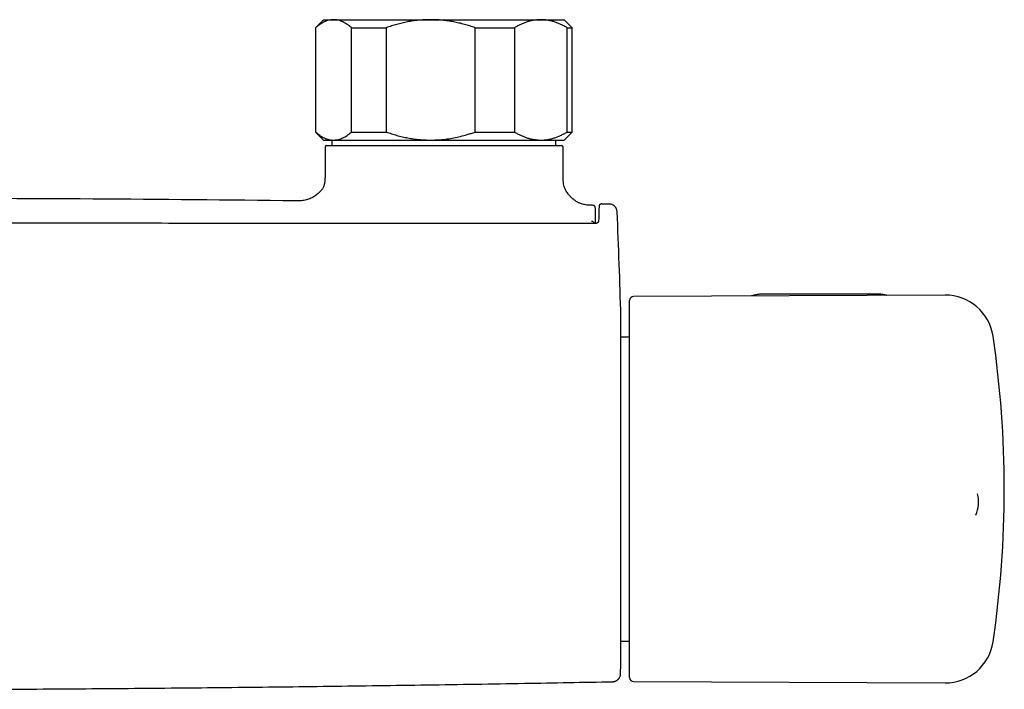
# Model space of a CAD drawing. Header units: millimetres. Extents: x 8 to 1577, y 12 to 2536.
# Tile 5 of 108: x 824 to 947, y 1189 to 1273. Entities that reach past the tile are written whole.
import ezdxf

# ---------------------------------------------------------------- set-up
doc = ezdxf.new("R2010")
doc.units = ezdxf.units.MM

msp = doc.modelspace()

# ---------------------------------------------------------------- linework, layer by layer
at = {"color": 7, "linetype": 'Continuous', "lineweight": 30}
for p, q in [((862.1, 1272.65), (861.1, 1271.65)), ((862.1, 1272.65), (863.37, 1272.65)), ((863.37, 1272.65), (875.47, 1272.65)), ((875.47, 1272.65), (889.2, 1272.65)), ((889.2, 1272.65), (892.1, 1272.65)), ((893.1, 1271.65), (892.1, 1272.65)), ((861.1, 1271.65), (861.1, 1258.65)), ((861.1, 1271.65), (861.13, 1271.65)), ((861.13, 1271.65), (861.13, 1258.65)), ((865.61, 1271.65), (869.93, 1271.65)), ((865.61, 1258.65), (865.61, 1271.65)), ((869.93, 1271.65), (869.93, 1258.65)), ((881, 1258.65), (881, 1271.65)), ((881, 1271.65), (885.91, 1271.65)), ((885.91, 1271.65), (885.91, 1258.65)), ((892.49, 1258.65), (892.49, 1271.65)), ((892.49, 1271.65), (893.1, 1271.65)), ((893.1, 1258.65), (893.1, 1271.65)), ((861.1, 1258.65), (862.1, 1257.65)), ((861.1, 1258.65), (861.13, 1258.65)), ((865.61, 1258.65), (869.93, 1258.65)), ((881, 1258.65), (885.91, 1258.65)), ((892.1, 1257.65), (893.1, 1258.65)), ((892.49, 1258.65), (893.1, 1258.65)), ((862.1, 1257.65), (863.37, 1257.65)), ((862.3, 1256.75), (862.3, 1253.15)), ((862.5, 1256.95), (891.79, 1256.95)), ((863.14, 1257.65), (863.14, 1256.95)), ((863.37, 1257.65), (875.47, 1257.65)), ((875.47, 1257.65), (889.2, 1257.65)), ((889.2, 1257.65), (892.1, 1257.65)), ((891.06, 1256.95), (891.06, 1257.65)), ((891.99, 1253.15), (891.99, 1256.75)), ((895.62, 1249.52), (895.62, 1249.52)), ((895.63, 1249.52), (895.67, 1249.51)), ((896.81, 1249.69), (896.81, 1249.69)), ((895.8, 1247.36), (895.8, 1247.24)), ((939.6, 1238.32), (900.76, 1238.15)), ((930.91, 1238.46), (917.11, 1238.46)), ((900.26, 1212.55), (900.26, 1237.65)), ((899.17, 1192.64), (899.17, 1235.66)), ((900.26, 1233.1), (899.17, 1233.1)), ((900.26, 1190.65), (900.26, 1212.55)), ((943.63, 1213.53), (943.63, 1213.54)), ((899.17, 1195.2), (900.26, 1195.2)), ((900.76, 1190.15), (939.6, 1189.98))]:
    msp.add_line(p, q, dxfattribs=at)
at = {"color": 7, "linetype": 'Continuous', "lineweight": 30, "flags": 128}
msp.add_lwpolyline([(896.82, 1249.69), (896.94, 1249.69), (897.05, 1249.69), (897.16, 1249.69), (897.28, 1249.68), (897.39, 1249.68), (897.5, 1249.68), (897.62, 1249.68), (897.73, 1249.68)], dxfattribs=at)
at = {"color": 7, "linetype": 'Continuous', "lineweight": 30}
for centre, radius, start, end in [((862.5, 1256.75), 0.2, 90, 180), ((891.79, 1256.75), 0.2, 0, 90), ((802.1, -3749.82), 5000.21, 89.35207, 89.93125), ((99.46, 1214.15), 800, 1.54039, 2.47664), ((939.62, 1232.32), 6, 8.4268, 90.25), ((900.76, 1237.65), 0.5, 90.25, 180), ((816.96, 1214.15), 130, 351.5732, 8.4268), ((939.76, 1212.52), 4, 336.1073, 14.8173), ((939.62, 1195.98), 6, 269.75, 351.5732), ((99.46, 1214.15), 800, 358.35228, 358.45961), ((900.76, 1190.65), 0.5, 180, 269.75)]:
    msp.add_arc(centre, radius, start, end, dxfattribs=at)
for points, knots in [([(863.37, 1272.65), (863.34, 1272.65), (863.23, 1272.65), (863.02, 1272.63), (862.75, 1272.58), (862.48, 1272.49), (862.2, 1272.38), (861.93, 1272.24), (861.66, 1272.07), (861.39, 1271.87), (861.22, 1271.72), (861.13, 1271.65)], [0, 0, 0, 0, 0.034085, 0.1527, 0.271316, 0.392046, 0.512882, 0.633735, 0.754489, 0.877243, 1, 1, 1, 1]), ([(865.61, 1271.65), (865.52, 1271.72), (865.35, 1271.87), (865.08, 1272.07), (864.8, 1272.24), (864.52, 1272.38), (864.24, 1272.5), (863.95, 1272.59), (863.66, 1272.64), (863.47, 1272.65), (863.37, 1272.65)], [0, 0, 0, 0, 0.122898, 0.245942, 0.369483, 0.493217, 0.619247, 0.745529, 0.87262, 1, 1, 1, 1]), ([(875.47, 1272.65), (875.4, 1272.65), (875.12, 1272.65), (874.61, 1272.63), (873.93, 1272.58), (873.26, 1272.49), (872.59, 1272.38), (871.92, 1272.24), (871.25, 1272.07), (870.59, 1271.87), (870.15, 1271.72), (869.93, 1271.65)], [0, 0, 0, 0, 0.034085, 0.1527, 0.271316, 0.392046, 0.512882, 0.633735, 0.754489, 0.877243, 1, 1, 1, 1]), ([(881, 1271.65), (880.78, 1271.72), (880.34, 1271.87), (879.67, 1272.07), (879, 1272.24), (878.31, 1272.39), (877.61, 1272.5), (876.9, 1272.59), (876.19, 1272.64), (875.71, 1272.65), (875.47, 1272.65)], [0, 0, 0, 0, 0.123055, 0.246106, 0.370182, 0.494254, 0.620027, 0.745797, 0.87262, 1, 1, 1, 1]), ([(889.2, 1272.65), (889.16, 1272.65), (888.99, 1272.65), (888.69, 1272.63), (888.29, 1272.58), (887.89, 1272.49), (887.49, 1272.38), (887.09, 1272.24), (886.69, 1272.07), (886.3, 1271.87), (886.04, 1271.72), (885.91, 1271.65)], [0, 0, 0, 0, 0.031426, 0.150353, 0.269282, 0.389133, 0.508986, 0.631385, 0.753788, 0.876892, 1, 1, 1, 1]), ([(892.49, 1271.65), (892.36, 1271.72), (892.1, 1271.87), (891.7, 1272.07), (891.3, 1272.24), (890.89, 1272.38), (890.47, 1272.5), (890.05, 1272.59), (889.62, 1272.64), (889.34, 1272.65), (889.2, 1272.65)], [0, 0, 0, 0, 0.1229729, 0.2459423, 0.3695815, 0.4932168, 0.6193748, 0.7455295, 0.8727654, 1, 1, 1, 1]), ([(861.13, 1258.65), (861.22, 1258.58), (861.39, 1258.43), (861.66, 1258.23), (861.94, 1258.06), (862.22, 1257.91), (862.5, 1257.8), (862.79, 1257.71), (863.08, 1257.66), (863.27, 1257.65), (863.37, 1257.65)], [0, 0, 0, 0, 0.122973, 0.245942, 0.369581, 0.493217, 0.619247, 0.745529, 0.87262, 1, 1, 1, 1]), ([(863.37, 1257.65), (863.4, 1257.65), (863.51, 1257.65), (863.72, 1257.67), (863.99, 1257.72), (864.26, 1257.81), (864.53, 1257.92), (864.81, 1258.06), (865.08, 1258.23), (865.35, 1258.43), (865.52, 1258.58), (865.61, 1258.65)], [0, 0, 0, 0, 0.0340845, 0.1525819, 0.2713148, 0.3907366, 0.5103766, 0.6323369, 0.7544901, 0.877169, 1, 1, 1, 1]), ([(869.93, 1258.65), (870.15, 1258.58), (870.59, 1258.43), (871.26, 1258.23), (871.94, 1258.06), (872.63, 1257.91), (873.33, 1257.8), (874.04, 1257.71), (874.75, 1257.66), (875.23, 1257.65), (875.47, 1257.65)], [0, 0, 0, 0, 0.122973, 0.245943, 0.369582, 0.493217, 0.619668, 0.746179, 0.87262, 1, 1, 1, 1]), ([(875.47, 1257.65), (875.53, 1257.65), (875.76, 1257.65), (876.16, 1257.66), (876.78, 1257.7), (877.51, 1257.78), (878.35, 1257.92), (879.18, 1258.1), (879.9, 1258.3), (880.51, 1258.48), (880.84, 1258.59), (881, 1258.65)], [0, 0, 0, 0, 0.034085, 0.123056, 0.212027, 0.361727, 0.511433, 0.663656, 0.815887, 0.907943, 1, 1, 1, 1]), ([(885.91, 1258.65), (886.03, 1258.58), (886.29, 1258.43), (886.67, 1258.24), (887.06, 1258.07), (887.46, 1257.93), (887.86, 1257.81), (888.27, 1257.73), (888.68, 1257.67), (888.99, 1257.65), (889.16, 1257.65), (889.2, 1257.65)], [0, 0, 0, 0, 0.119246, 0.2384889, 0.3583379, 0.4781835, 0.6002988, 0.7224112, 0.8454934, 0.9685743, 1, 1, 1, 1]), ([(889.2, 1257.65), (889.33, 1257.65), (889.61, 1257.66), (890.02, 1257.71), (890.43, 1257.79), (890.85, 1257.9), (891.26, 1258.05), (891.67, 1258.22), (892.08, 1258.42), (892.35, 1258.57), (892.49, 1258.65)], [0, 0, 0, 0, 0.122618, 0.245238, 0.368878, 0.492521, 0.618996, 0.745475, 0.872735, 1, 1, 1, 1]), ([(862.3, 1253.15), (862.3, 1253.05), (862.3, 1252.86), (862.29, 1252.58), (862.26, 1252.34), (862.21, 1252.12), (862.15, 1251.92), (862.07, 1251.74), (861.99, 1251.59), (861.91, 1251.48), (861.81, 1251.34), (861.66, 1251.18), (861.45, 1250.99), (861.22, 1250.8), (860.96, 1250.62), (860.68, 1250.46), (860.4, 1250.32), (860.11, 1250.22), (859.82, 1250.14), (859.53, 1250.1), (859.23, 1250.07), (858.95, 1250.07), (858.77, 1250.07), (858.69, 1250.07)], [0, 0, 0, 0, 0.054085, 0.103137, 0.147317, 0.186912, 0.222175, 0.260251, 0.291318, 0.314701, 0.335766, 0.381887, 0.432986, 0.488061, 0.545579, 0.603727, 0.660401, 0.715116, 0.769802, 0.825631, 0.883696, 0.945024, 1, 1, 1, 1]), ([(895.62, 1249.52), (895.51, 1249.52), (895.28, 1249.52), (894.95, 1249.54), (894.64, 1249.59), (894.38, 1249.65), (894.16, 1249.72), (893.98, 1249.8), (893.84, 1249.86), (893.73, 1249.93), (893.62, 1249.99), (893.51, 1250.06), (893.41, 1250.14), (893.31, 1250.22), (893.21, 1250.3), (893.11, 1250.38), (893, 1250.49), (892.87, 1250.62), (892.73, 1250.77), (892.58, 1250.95), (892.42, 1251.17), (892.28, 1251.43), (892.15, 1251.72), (892.06, 1252.04), (892.01, 1252.39), (891.99, 1252.76), (891.99, 1253.02), (891.99, 1253.15)], [0, 0, 0, 0, 0.0582607, 0.1180671, 0.1711433, 0.2177596, 0.2578708, 0.2910617, 0.3166515, 0.3375462, 0.3589068, 0.3807695, 0.403027, 0.4255651, 0.4450218, 0.4664864, 0.4930653, 0.5246886, 0.5610252, 0.6014283, 0.6448424, 0.6975923, 0.7521219, 0.8088327, 0.8685093, 0.9320136, 1, 1, 1, 1]), ([(896.01, 1247.25), (896.01, 1247.36), (896.01, 1247.57), (896.01, 1247.85), (896.01, 1248.1), (896.01, 1248.33), (896, 1248.54), (896, 1248.73), (896, 1248.9), (896, 1249.04), (896, 1249.14), (895.99, 1249.2), (895.98, 1249.27), (895.96, 1249.33), (895.93, 1249.4), (895.87, 1249.45), (895.79, 1249.5), (895.73, 1249.5), (895.7, 1249.51)], [0, 0, 0, 0, 0.083299, 0.155928, 0.2285, 0.301667, 0.377364, 0.45605, 0.537671, 0.621928, 0.708449, 0.765977, 0.819344, 0.868983, 0.904156, 0.937762, 0.969794, 1, 1, 1, 1]), ([(896.78, 1249.69), (896.78, 1249.69), (896.77, 1249.69), (896.75, 1249.69), (896.73, 1249.68), (896.71, 1249.68), (896.69, 1249.67), (896.68, 1249.67), (896.66, 1249.66), (896.65, 1249.66), (896.64, 1249.65), (896.63, 1249.65), (896.62, 1249.64), (896.62, 1249.64), (896.61, 1249.63), (896.6, 1249.63), (896.59, 1249.62), (896.58, 1249.61), (896.57, 1249.61), (896.56, 1249.6), (896.56, 1249.6), (896.55, 1249.59), (896.54, 1249.58), (896.53, 1249.58), (896.53, 1249.57), (896.52, 1249.56), (896.51, 1249.55), (896.5, 1249.54), (896.49, 1249.54), (896.49, 1249.53), (896.48, 1249.51), (896.47, 1249.48), (896.46, 1249.42), (896.46, 1249.33), (896.45, 1249.22), (896.44, 1249.09), (896.44, 1248.95), (896.43, 1248.78), (896.42, 1248.59), (896.42, 1248.37), (896.41, 1248.12), (896.41, 1247.84), (896.4, 1247.63), (896.4, 1247.53)], [0, 0, 0, 0, 0.028756, 0.072894, 0.114664, 0.154066, 0.19046, 0.224569, 0.256393, 0.285933, 0.313664, 0.339028, 0.362189, 0.38387, 0.404157, 0.428614, 0.450685, 0.47037, 0.481653, 0.491969, 0.501317, 0.510029, 0.520433, 0.532979, 0.54677, 0.562462, 0.580063, 0.599633, 0.621183, 0.643397, 0.66734, 0.692989, 0.720347, 0.749407, 0.780155, 0.804325, 0.829445, 0.855513, 0.882527, 0.910485, 0.939383, 0.96922, 1, 1, 1, 1]), ([(898.71, 1248.72), (898.7, 1248.77), (898.69, 1248.88), (898.65, 1249.01), (898.61, 1249.12), (898.56, 1249.21), (898.5, 1249.29), (898.44, 1249.36), (898.37, 1249.43), (898.29, 1249.49), (898.19, 1249.55), (898.09, 1249.6), (897.97, 1249.64), (897.85, 1249.67), (897.77, 1249.67), (897.73, 1249.68)], [0, 0, 0, 0, 0.104023, 0.206955, 0.274143, 0.339643, 0.409982, 0.469018, 0.533245, 0.602357, 0.675901, 0.753262, 0.833675, 0.916248, 1, 1, 1, 1]), ([(898.71, 1248.72), (898.71, 1248.72), (898.71, 1248.72), (898.71, 1248.72), (898.71, 1248.72), (898.71, 1248.72)], [0, 0, 0, 0, 0.499464, 0.996092, 1, 1, 1, 1]), ([(895.9, 1247.24), (895.67, 1247.24), (895.23, 1247.24), (894.59, 1247.24), (893.98, 1247.24), (893.41, 1247.24), (892.89, 1247.24), (892.4, 1247.24), (891.96, 1247.24), (891.55, 1247.24), (891.18, 1247.24), (890.85, 1247.24), (890.53, 1247.24), (890.23, 1247.25), (889.93, 1247.25), (889.63, 1247.25), (889.32, 1247.25), (888.68, 1247.25), (887.7, 1247.25), (886.38, 1247.25), (883.14, 1247.25), (876.13, 1247.26), (865.79, 1247.26), (854.06, 1247.26), (842.06, 1247.27), (829.34, 1247.27), (817.78, 1247.27), (810.7, 1247.27), (808.1, 1247.27)], [0, 0, 0, 0, 0.0077872, 0.0151313, 0.0220324, 0.0284904, 0.0345054, 0.0399817, 0.0450307, 0.0496523, 0.0538467, 0.0576861, 0.0611416, 0.064564, 0.0680093, 0.0714777, 0.074969, 0.0784833, 0.0933715, 0.1084199, 0.1234683, 0.2040845, 0.3480423, 0.4765762, 0.6051102, 0.7581271, 0.9111442, 1, 1, 1, 1]), ([(895.8, 1247.36), (895.79, 1247.37), (895.79, 1247.41), (895.74, 1247.45), (895.69, 1247.48), (895.64, 1247.5), (895.57, 1247.51), (895.53, 1247.51), (895.5, 1247.51)], [0, 0, 0, 0, 0.219303, 0.449549, 0.575076, 0.70826, 0.848831, 1, 1, 1, 1]), ([(895.8, 1247.36), (895.79, 1247.34), (895.78, 1247.31), (895.73, 1247.27), (895.69, 1247.25), (895.66, 1247.24), (895.65, 1247.24)], [0, 0, 0, 0, 0.387223, 0.668566, 0.887289, 1, 1, 1, 1]), ([(896.4, 1247.53), (896.4, 1247.52), (896.4, 1247.5), (896.39, 1247.46), (896.37, 1247.42), (896.34, 1247.39), (896.32, 1247.37), (896.29, 1247.35), (896.25, 1247.33), (896.19, 1247.3), (896.13, 1247.27), (896.06, 1247.26), (895.99, 1247.24), (895.93, 1247.24), (895.9, 1247.24)], [0, 0, 0, 0, 0.095225, 0.178912, 0.314905, 0.383228, 0.433299, 0.46887, 0.544828, 0.657023, 0.727362, 0.807573, 0.898158, 1, 1, 1, 1]), ([(917.11, 1238.46), (917.08, 1238.46), (916.97, 1238.46), (916.79, 1238.45), (916.57, 1238.44), (916.36, 1238.41), (916.15, 1238.38), (915.94, 1238.34), (915.74, 1238.3), (915.58, 1238.26), (915.48, 1238.23), (915.45, 1238.22)], [0, 0, 0, 0, 0.067177, 0.192334, 0.317528, 0.442767, 0.568067, 0.693447, 0.818919, 0.944497, 1, 1, 1, 1]), ([(932.31, 1238.29), (932.3, 1238.29), (932.23, 1238.31), (932.08, 1238.34), (931.88, 1238.38), (931.67, 1238.41), (931.46, 1238.44), (931.24, 1238.45), (931.06, 1238.46), (930.95, 1238.46), (930.91, 1238.46)], [0, 0, 0, 0, 0.020242, 0.170289, 0.320252, 0.470139, 0.619964, 0.769745, 0.919499, 1, 1, 1, 1]), ([(898.15, 1190.13), (898.18, 1190.14), (898.26, 1190.14), (898.37, 1190.16), (898.47, 1190.19), (898.56, 1190.23), (898.64, 1190.27), (898.71, 1190.32), (898.78, 1190.37), (898.85, 1190.44), (898.92, 1190.52), (898.99, 1190.62), (899.05, 1190.73), (899.09, 1190.85), (899.12, 1190.97), (899.12, 1191.06), (899.13, 1191.1)], [0, 0, 0, 0, 0.076827, 0.149223, 0.216127, 0.276679, 0.346418, 0.402693, 0.450118, 0.509837, 0.583938, 0.671745, 0.745844, 0.826051, 0.911228, 1, 1, 1, 1]), ([(818.65, 1189.19), (821.23, 1189.2), (827.87, 1189.23), (838.55, 1189.31), (850.7, 1189.43), (862.85, 1189.57), (875, 1189.74), (886.77, 1189.93), (894.48, 1190.07), (898.15, 1190.13)], [0, 0, 0, 0, 0.09752, 0.250353, 0.403187, 0.556023, 0.70886, 0.861698, 1, 1, 1, 1])]:
    msp.add_open_spline(points, degree=3, knots=knots, dxfattribs=at)

doc.saveas('drawing.dxf')
